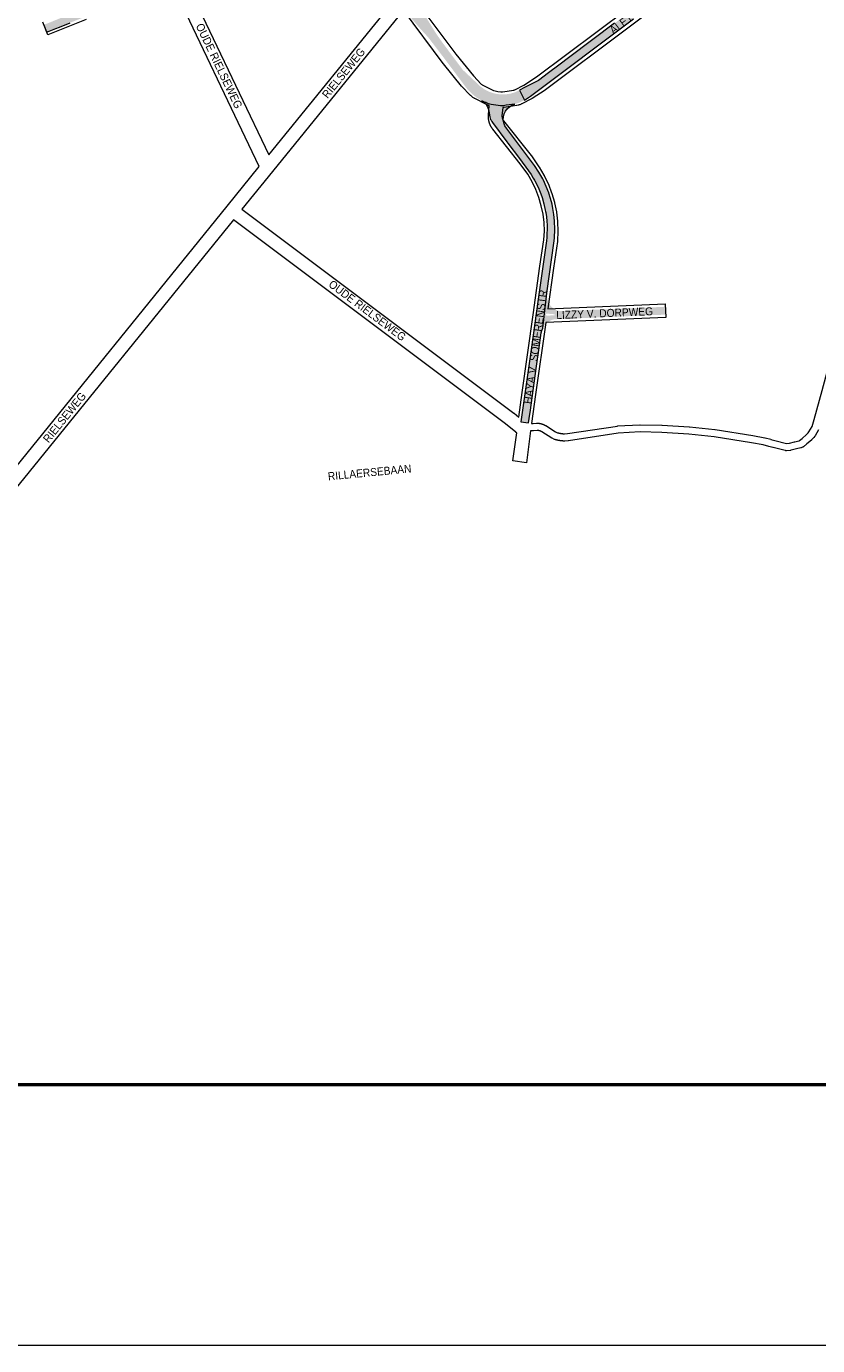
# Paper-space layout 'Layout1' of a CAD drawing. Header units: metres. Extents: x 123097 to 144122, y 392739 to 407589.
# Tile 101 of 256: x 130433 to 131192, y 392739 to 394004. Entities that reach past the tile are written whole.
import ezdxf
from ezdxf.enums import TextEntityAlignment as Align

# ---------------------------------------------------------------- set-up
doc = ezdxf.new("R2010")
doc.units = ezdxf.units.M
doc.header["$MEASUREMENT"] = 0
for name, color, linetype, lineweight in [('Ak-rand-kaderrand', 7, 'Continuous', 0), ('gs-anno-wegen algemeen tekst', 7, 'Continuous', 0), ('gs-knt-aanvullende hoofdweg', 7, 'Continuous', 0), ('gs-knt-fietspaden', 7, 'Continuous', 0), ('gs-knt-wegen algemeen', 7, 'Continuous', 0), ('ir-ARC-beton-hoofdwegen-te inspecteren', 253, 'Continuous', 0)]:
    doc.layers.add(name, color=color, linetype=linetype, lineweight=lineweight)
doc.styles.add('Style-Arial', font='arial.ttf')

# ---------------------------------------------------------------- blocks, each defined once
blk = doc.blocks.new('ak1-Kaderrand A1 l')
at = {"layer": 'Ak-rand-kaderrand', "flags": 128}
blk.add_lwpolyline([(0, 0), (-0.841, 0), (-0.841, 0.594), (0, 0.594)], close=True, dxfattribs=at)
at = {"layer": 'Ak-rand-kaderrand', "lineweight": 53, "flags": 128}
blk.add_lwpolyline([(-0.01, 0.01), (-0.831, 0.01), (-0.831, 0.584), (-0.01, 0.584)], close=True, dxfattribs=at)

psp = doc.layouts.get("Layout1")

# ---------------------------------------------------------------- hatches: boundary and pattern name
at = {"layer": 'ir-ARC-beton-hoofdwegen-te inspecteren', "linetype": 'Continuous', "lineweight": 13}
for points in [[(131192.76, 394168.821), (131192.14, 394166.161), (131191.944, 394165.57), (131189.823, 394160.766), (131187.49, 394156.062), (131186.284, 394154.298), (131184.783, 394152.777), (131172.892, 394139.906), (131158.251, 394128.126), (131106.327, 394089.206), (131088.352, 394075.636), (131071.192, 394062.822), (131047.207, 394044.821), (131036.393, 394036.782), (131024.325, 394027.658), (131023.184, 394026.849), (131010.871, 394017.655), (131000, 394009.477), (130997.217, 394007.384), (130954.38, 393975.304), (130943.599, 393967.223), (130933.794, 393959.889), (130924.287, 393952.704), (130910.682, 393945.738), (130905.918, 393943.326), (130910.804, 393933.675), (130913.801, 393935.547), (130916.669, 393937.611), (130925.58, 393944.307), (130933.22, 393950.096), (131000, 394000.1), (131015.282, 394011.619), (131027.671, 394020.828), (131052.501, 394039.475), (131063.154, 394047.37), (131079.957, 394059.993), (131099.698, 394074.867), (131127.127, 394095.385), (131143.713, 394107.716), (131171.945, 394128.945), (131176.532, 394132.338), (131176.946, 394132.598), (131182.546, 394136.854), (131185.766, 394139.328), (131188.112, 394141.197), (131190.326, 394143.221), (131192.747, 394145.693), (131194.973, 394148.342), (131197.258, 394151.679), (131199.297, 394155.172), (131200.571, 394157.771), (131201.608, 394160.473), (131202.808, 394164.557), (131203.613, 394168.737), (131204.014, 394172.975), (131204.057, 394175.709), (131203.932, 394178.435), (131193.286, 394175.995), (131193.376, 394173.848), (131193.111, 394171.716), (131193.09, 394171.542)], [(130643.487, 394120.297), (130642.964, 394119.906), (130635.178, 394114.079), (130597.042, 394085.583), (130574.45, 394068.651), (130566.47, 394062.638), (130566.165, 394062.411), (130554.868, 394054.003), (130549.858, 394050.458), (130544.677, 394047.168), (130541.095, 394045.048), (130537.476, 394042.992), (130533.458, 394040.809), (130529.397, 394038.706), (130522.337, 394035.451), (130515.199, 394032.369), (130486.522, 394020.793), (130472.166, 394015.046), (130449.61, 394005.902), (130451.973, 394000), (130452.416, 393998.891), (130452.917, 393999.093), (130454.774, 393999.85), (130461.219, 394002.445), (130464.67, 394003.84), (130474.943, 394007.991), (130489.289, 394013.718), (130503.677, 394019.564), (130512.101, 394022.943), (130518.108, 394025.353), (130522.905, 394027.37), (130528.065, 394029.629), (130533.122, 394032.109), (130535.252, 394033.219), (130541.88, 394036.812), (130548.417, 394040.569), (130552.736, 394043.333), (130555.569, 394045.281), (130559.82, 394048.247), (130568.563, 394054.764), (130570.009, 394055.852), (130578.015, 394061.884), (130608.586, 394084.779), (130623.131, 394095.646), (130660.493, 394123.663), (130674.824, 394134.375), (130686.756, 394143.327), (130687.563, 394143.975), (130688.414, 394144.567), (130702.313, 394154.961), (130697.748, 394160.936), (130680.128, 394147.777)], [(130879.967, 393912.322), (130893.801, 393893.757), (130894.674, 393892.585), (130905.862, 393877.641), (130914.539, 393866.051), (130917.081, 393862.368), (130919.202, 393858.992), (130920.33, 393857.051), (130920.641, 393856.541), (130922.421, 393853.152), (130923.513, 393850.852), (130924.557, 393848.528), (130926.449, 393843.737), (130927.597, 393840.312), (130929.276, 393834.257), (130930.732, 393828.145), (130930.969, 393826.932), (130931.139, 393826.006), (130931.762, 393821.764), (130932.146, 393817.494), (130932.368, 393813.66), (130932.422, 393809.819), (130932.337, 393805.873), (130932.11, 393801.932), (130931.81, 393798.926), (130923.599, 393740.516), (130917.012, 393694.462), (130907.25, 393625.325), (130914.608, 393624.251), (130915.835, 393632.66), (130916.084, 393634.047), (130922.389, 393678.527), (130924.506, 393693.858), (130926.895, 393710.529), (130927.4, 393712.882), (130928.275, 393715.123), (130932.296, 393748.571), (130939.377, 393798.831), (130939.608, 393801.574), (130939.846, 393809.811), (130939.659, 393818.049), (130939.028, 393823.96), (130938.011, 393829.818), (130937.189, 393833.986), (130935.841, 393839.273), (130934.212, 393844.48), (130934.122, 393844.756), (130931.706, 393850.944), (130928.938, 393856.983), (130928.351, 393858.141), (130924.569, 393864.681), (130920.291, 393870.907), (130893.533, 393906.758), (130891.947, 393909.196), (130890.897, 393911.908), (130890.43, 393914.779), (130890.564, 393917.684), (130891.294, 393920.499), (130892.526, 393923.095), (130894.232, 393925.407), (130896.348, 393927.35), (130898.797, 393928.853), (130901.488, 393929.86), (130893.299, 393928.745), (130890.484, 393928.361), (130887.647, 393928.328), (130883.231, 393928.747), (130878.653, 393929.618), (130876.203, 393930.328), (130874.278, 393931.066), (130873.842, 393931.316), (130873.164, 393931.598), (130869.881, 393933.146), (130870.761, 393932.515), (130871.595, 393931.824), (130872.825, 393930.682), (130873.901, 393929.394), (130874.818, 393927.924), (130875.56, 393926.358), (130876.12, 393924.783), (130876.512, 393923.158), (130877.515, 393917.839), (130878.276, 393915.055), (130878.716, 393914.36), (130879.335, 393913.301)]]:
    psp.add_hatch(color=252, dxfattribs=at).paths.add_polyline_path(points, flags=0)
h = psp.add_hatch(color=252, dxfattribs=at)
h.paths.add_polyline_path([(130887.647, 393928.328), (130883.231, 393928.747), (130878.653, 393929.618), (130876.203, 393930.328), (130874.278, 393931.066), (130873.842, 393931.316), (130873.164, 393931.598), (130869.881, 393933.146), (130864.864, 393936.186), (130860.26, 393939.82), (130856.137, 393943.993), (130852.559, 393948.642), (130835.861, 393971.073), (130819.806, 393992.094), (130817.739, 393994.6), (130812.793, 394000), (130806.603, 394007.044), (130800.568, 394014.221), (130789.997, 394028.367), (130798.367, 394037.919), (130802.173, 394032.89), (130803.135, 394031.624), (130804.041, 394030.432), (130804.756, 394029.421), (130812.405, 394018.972), (130813.986, 394016.703), (130815.888, 394013.764), (130819.978, 394007.252), (130824.447, 394000), (130825.187, 393998.819), (130827.516, 393995.356), (130830.248, 393991.415), (130833.062, 393987.532), (130851.526, 393962.776), (130857.636, 393957.079), (130863.216, 393951.858), (130868.418, 393946.884), (130872.647, 393943.894), (130877.285, 393941.586), (130882.222, 393940.017), (130887.34, 393939.222), (130892.52, 393939.221), (130897.392, 393939.957), (130902.104, 393941.395), (130905.918, 393943.326), (130910.804, 393933.675), (130906.258, 393931.494), (130901.488, 393929.86), (130893.299, 393928.745), (130890.484, 393928.361)])
h.paths.add_polyline_path([(130803.3, 394019.582), (130802.637, 394019.994), (130800.794, 394022.374), (130800.618, 394023.121), (130801.02, 394023.775), (130801.767, 394023.954), (130802.422, 394023.554), (130804.247, 394021.194), (130804.452, 394020.441), (130804.057, 394019.769)], flags=16)
h = psp.add_hatch(color=252, dxfattribs=at)
h.paths.add_polyline_path([(130928.275, 393715.123), (130932.296, 393748.571), (130932.181, 393746.212), (130932.389, 393743.86), (130932.847, 393741.836), (130933.595, 393739.901), (130934.691, 393737.858), (130936.094, 393736.013), (130938.014, 393734.341), (130940.15, 393732.956), (130941.819, 393732.172), (130943.578, 393731.62), (130944.824, 393731.412), (130946.087, 393731.376), (130962.817, 393732.028), (130995.892, 393733.429), (131009.19, 393733.99), (131045.835, 393735.532), (131045.906, 393735.538), (131046.177, 393727.936), (131045.88, 393727.929), (131040.489, 393727.793), (131034.658, 393727.596), (131025.987, 393727.179), (131019.412, 393726.942), (131010.449, 393726.553), (131000, 393726.101), (130941.246, 393723.637), (130938.799, 393723.38), (130936.44, 393722.68), (130933.74, 393721.286), (130931.321, 393719.446), (130929.601, 393717.423)])
h.paths.add_polyline_path([(130932.295, 393727.023), (130931.603, 393727.302), (130931.309, 393727.988), (130931.585, 393728.682), (130932.269, 393728.979), (130939.414, 393728.364), (130939.789, 393728.093), (130939.782, 393727.63), (130939.399, 393727.37)], flags=16)

# ---------------------------------------------------------------- linework, layer by layer
at = {"layer": 'gs-knt-aanvullende hoofdweg', "color": 7, "linetype": 'Continuous', "flags": 128}
for points in [[(130885.159, 393942.138), (130887.967, 393941.72), (130889.504, 393941.718), (130900.429, 393943.337), (130900.968, 393943.463), (130901.479, 393943.676), (130910.183, 393948.182), (130922.214, 393955.915), (131155.1, 394130.415), (131168.851, 394141.41), (131169.106, 394141.605), (131174.547, 394145.586), (131185.329, 394156.136), (131186.094, 394157.116), (131187.561, 394159.568), (131188.86, 394162.257), (131189.913, 394165.052), (131190.713, 394167.929), (131191.254, 394170.873)], [(131164.201, 394118.466), (130931.005, 393943.733), (130930.787, 393943.575), (130930.566, 393943.428), (130930.563, 393943.426), (130930.56, 393943.424)], [(130804.463, 394031.899), (130844.811, 393977.931), (130861.696, 393956.964), (130869.305, 393949.148), (130869.716, 393948.789), (130870.174, 393948.504), (130881.018, 393942.935), (130881.325, 393942.808), (130885.156, 393942.139)], [(130876.908, 393928.408), (130876.726, 393928.468), (130876.648, 393928.496), (130876.341, 393928.615), (130874.985, 393929.177), (130874.704, 393929.3), (130874.429, 393929.434), (130863.041, 393935.282), (130862.773, 393935.427), (130862.511, 393935.583), (130861.274, 393936.351), (130861.018, 393936.517), (130860.934, 393936.575), (130860.769, 393936.693), (130860.607, 393936.816), (130860.528, 393936.879), (130860.294, 393937.075), (130859.194, 393938.036), (130858.97, 393938.24), (130858.754, 393938.453), (130850.687, 393946.741), (130850.447, 393946.999), (130850.219, 393947.269), (130833.028, 393968.616), (130832.862, 393968.829), (130794.69, 394019.888)], [(130885.156, 393942.139), (130885.159, 393942.138)], [(130885.156, 393942.139), (130885.159, 393942.138)], [(130930.56, 393943.424), (130918.009, 393935.356), (130917.709, 393935.173), (130917.4, 393935.004), (130908.107, 393930.194), (130907.829, 393930.058), (130907.545, 393929.932), (130906.173, 393929.36), (130905.884, 393929.247), (130905.827, 393929.227), (130905.786, 393929.212), (130905.719, 393929.189), (130905.59, 393929.145), (130905.46, 393929.106), (130905.393, 393929.085), (130905.352, 393929.073), (130905.293, 393929.056), (130904.992, 393928.979), (130903.546, 393928.641), (130903.243, 393928.577), (130902.938, 393928.525), (130891.156, 393926.779), (130890.881, 393926.744), (130890.788, 393926.734), (130890.727, 393926.729), (130890.604, 393926.718), (130890.419, 393926.707), (130890.382, 393926.706), (130890.327, 393926.704), (130890.049, 393926.698), (130889.832, 393926.698)]]:
    psp.add_lwpolyline(points, dxfattribs=at)
at = {"layer": 'gs-knt-fietspaden', "color": 7, "linetype": 'Continuous', "flags": 128}
for points in [[(131174.058, 393606.805), (131174.5, 393607.167), (131177.162, 393609.345), (131181.272, 393612.934), (131182.925, 393614.665), (131183.693, 393615.599), (131186.69, 393620.844), (131188.828, 393627.355), (131196.27, 393655.135), (131196.273, 393655.147), (131208.294, 393699.418), (131208.297, 393699.43), (131226.509, 393765.561), (131267.395, 393914.585), (131290.616, 393999.663), (131290.624, 393999.692), (131298.819, 394028.751)], [(131177.428, 393600.759), (131176.26, 393600.342), (131176.112, 393600.293), (131175.961, 393600.25), (131175.809, 393600.214), (131171.657, 393599.334), (131166.599, 393597.966), (131166.442, 393597.927), (131166.284, 393597.896), (131166.125, 393597.872), (131165.965, 393597.855), (131162.052, 393597.539), (131161.892, 393597.53), (131161.732, 393597.528), (131161.572, 393597.534), (131161.412, 393597.546), (131161.253, 393597.566), (131161.094, 393597.594), (131160.938, 393597.628), (131149.2, 393600.493), (131149.038, 393600.537), (131145.246, 393601.657), (131139.885, 393603.021), (131128.656, 393605.221), (131092.607, 393610.89), (131068.327, 393613.275), (131042.372, 393614.963), (131021.669, 393615.458), (131000.723, 393614.229), (130952.86, 393607.055), (130952.76, 393607.041), (130952.659, 393607.031), (130949.616, 393606.753), (130949.474, 393606.742), (130949.33, 393606.738), (130949.187, 393606.74), (130949.046, 393606.744), (130948.905, 393606.75), (130948.764, 393606.755), (130948.623, 393606.762), (130948.482, 393606.768), (130948.341, 393606.775), (130948.2, 393606.783), (130948.059, 393606.791), (130947.918, 393606.8), (130947.778, 393606.81), (130947.636, 393606.819), (130947.496, 393606.83), (130947.355, 393606.84), (130947.215, 393606.852), (130947.074, 393606.864), (130946.934, 393606.876), (130946.793, 393606.889), (130946.652, 393606.902), (130946.512, 393606.916), (130946.372, 393606.931), (130946.231, 393606.945), (130946.091, 393606.961), (130945.95, 393606.977), (130945.811, 393606.993), (130945.67, 393607.01), (130945.53, 393607.028), (130945.39, 393607.046), (130945.25, 393607.064), (130945.11, 393607.083), (130944.971, 393607.103), (130944.831, 393607.123), (130944.691, 393607.143), (130944.551, 393607.164), (130944.412, 393607.186), (130944.273, 393607.208), (130944.134, 393607.23), (130943.994, 393607.253), (130943.855, 393607.277), (130943.716, 393607.301), (130943.577, 393607.325), (130943.438, 393607.351), (130943.3, 393607.376), (130943.161, 393607.402), (130943.022, 393607.429), (130942.883, 393607.456), (130942.745, 393607.483), (130942.607, 393607.512), (130942.469, 393607.54), (130942.33, 393607.569), (130942.193, 393607.599), (130942.054, 393607.629), (130941.917, 393607.659), (130941.779, 393607.691), (130941.642, 393607.722), (130941.504, 393607.754), (130941.367, 393607.787), (130941.23, 393607.82), (130941.093, 393607.854), (130940.955, 393607.888), (130940.819, 393607.922), (130940.682, 393607.958), (130940.546, 393607.993), (130940.409, 393608.029), (130940.273, 393608.066), (130940.121, 393608.11), (130939.971, 393608.162), (130939.824, 393608.22), (130939.68, 393608.285), (130937.211, 393609.461), (130937.09, 393609.522), (130936.971, 393609.587), (130936.855, 393609.656), (130927.357, 393615.613), (130927.293, 393615.653), (130927.229, 393615.692), (130927.164, 393615.731), (130927.099, 393615.769), (130927.033, 393615.807), (130926.968, 393615.843), (130926.902, 393615.88), (130926.835, 393615.915), (130926.769, 393615.951), (130926.702, 393615.985), (130926.634, 393616.019), (130926.567, 393616.052), (130926.499, 393616.085), (130926.431, 393616.117), (130926.362, 393616.149), (130926.294, 393616.18), (130926.224, 393616.21), (130926.155, 393616.239), (130926.086, 393616.269), (130926.016, 393616.297), (130925.946, 393616.325), (130925.876, 393616.352), (130925.805, 393616.379), (130925.734, 393616.405), (130925.663, 393616.43), (130925.592, 393616.455), (130925.521, 393616.479), (130925.449, 393616.502), (130925.377, 393616.525), (130925.305, 393616.547), (130925.233, 393616.569), (130925.161, 393616.589), (130925.088, 393616.61), (130925.015, 393616.629), (130924.942, 393616.648), (130924.869, 393616.667), (130924.796, 393616.684), (130924.723, 393616.701), (130924.649, 393616.718), (130924.575, 393616.733), (130924.501, 393616.748), (130924.428, 393616.763), (130924.353, 393616.776), (130924.279, 393616.789), (130924.205, 393616.802), (130924.131, 393616.814), (130924.056, 393616.825), (130923.981, 393616.835), (130923.906, 393616.845), (130923.832, 393616.854), (130923.757, 393616.862), (130923.682, 393616.87), (130923.607, 393616.877), (130923.532, 393616.884), (130923.457, 393616.89), (130923.382, 393616.895), (130923.306, 393616.899), (130923.231, 393616.903), (130923.156, 393616.906), (130923.081, 393616.908), (130923.005, 393616.91), (130922.93, 393616.911), (130922.854, 393616.912), (130922.779, 393616.911), (130919.486, 393616.606), (130919.393, 393616.599), (130919.299, 393616.594), (130916.673, 393616.491)], [(130917.627, 393623.554), (130918.931, 393623.605), (130922.267, 393623.914), (130922.392, 393623.923), (130922.517, 393623.928), (130922.658, 393623.93), (130922.799, 393623.932), (130922.94, 393623.931), (130923.081, 393623.93), (130923.222, 393623.927), (130923.362, 393623.923), (130923.504, 393623.918), (130923.644, 393623.911), (130923.785, 393623.903), (130923.925, 393623.894), (130924.066, 393623.883), (130924.206, 393623.872), (130924.347, 393623.859), (130924.487, 393623.844), (130924.627, 393623.829), (130924.766, 393623.812), (130924.907, 393623.794), (130925.046, 393623.775), (130925.186, 393623.754), (130925.324, 393623.732), (130925.464, 393623.709), (130925.602, 393623.684), (130925.741, 393623.659), (130925.879, 393623.632), (130926.017, 393623.604), (130926.155, 393623.574), (130926.293, 393623.543), (130926.429, 393623.512), (130926.567, 393623.478), (130926.703, 393623.444), (130926.84, 393623.408), (130926.975, 393623.371), (130927.111, 393623.333), (130927.246, 393623.294), (130927.382, 393623.253), (130927.516, 393623.212), (130927.65, 393623.168), (130927.784, 393623.124), (130927.917, 393623.079), (130928.05, 393623.032), (130928.183, 393622.984), (130928.314, 393622.935), (130928.446, 393622.885), (130928.577, 393622.833), (130928.708, 393622.781), (130928.838, 393622.727), (130928.968, 393622.672), (130929.097, 393622.616), (130929.226, 393622.558), (130929.354, 393622.5), (130929.482, 393622.44), (130929.609, 393622.379), (130929.735, 393622.317), (130929.861, 393622.254), (130929.987, 393622.189), (130930.111, 393622.124), (130930.236, 393622.057), (130930.359, 393621.99), (130930.482, 393621.921), (130930.604, 393621.851), (130930.726, 393621.78), (130930.847, 393621.708), (130930.968, 393621.635), (130931.087, 393621.561)], [(131192.962, 393617.67), (131189.641, 393611.858), (131189.564, 393611.73), (131189.482, 393611.606), (131189.395, 393611.486), (131189.303, 393611.369), (131188.263, 393610.105), (131188.179, 393610.006), (131188.092, 393609.911), (131186.24, 393607.971), (131186.127, 393607.859), (131186.01, 393607.751), (131181.737, 393604.02), (131181.651, 393603.948), (131178.476, 393601.349), (131178.342, 393601.245), (131178.309, 393601.222), (131178.203, 393601.148), (131178.2, 393601.146), (131178.148, 393601.113), (131178.06, 393601.057), (131178.057, 393601.055), (131178.054, 393601.054), (131177.995, 393601.02), (131177.908, 393600.971), (131177.904, 393600.969), (131177.842, 393600.937), (131177.761, 393600.897), (131177.756, 393600.894), (131177.75, 393600.892), (131177.606, 393600.827), (131177.599, 393600.825), (131177.593, 393600.822), (131177.452, 393600.768), (131177.448, 393600.766), (131177.444, 393600.765), (131177.435, 393600.761)], [(131177.432, 393600.76), (131177.428, 393600.759)], [(131177.432, 393600.76), (131177.428, 393600.759)], [(131177.435, 393600.761), (131177.432, 393600.76)], [(131177.435, 393600.761), (131177.432, 393600.76)]]:
    psp.add_lwpolyline(points, dxfattribs=at)
psp.add_lwpolyline([(130931.087, 393621.561), (130940.413, 393615.711), (130942.404, 393614.763), (130942.611, 393614.71), (130942.82, 393614.658), (130943.029, 393614.607), (130943.238, 393614.558), (130943.448, 393614.51), (130943.658, 393614.464), (130943.868, 393614.419), (130944.079, 393614.376), (130944.29, 393614.334), (130944.501, 393614.293), (130944.713, 393614.254), (130944.924, 393614.216), (130945.136, 393614.18), (130945.348, 393614.145), (130945.561, 393614.111), (130945.774, 393614.079), (130945.986, 393614.049), (130946.2, 393614.02), (130946.413, 393613.992), (130946.626, 393613.966), (130946.84, 393613.941), (130947.054, 393613.918), (130947.267, 393613.896), (130947.482, 393613.875), (130947.696, 393613.856), (130947.91, 393613.838), (130948.125, 393613.822), (130948.339, 393613.808), (130948.554, 393613.794), (130948.769, 393613.783), (130948.983, 393613.772), (130949.198, 393613.764), (130951.92, 393614.012), (130999.839, 393621.195), (130999.996, 393621.215), (131000.153, 393621.228), (131021.403, 393622.475), (131021.547, 393622.48), (131021.692, 393622.48), (131042.612, 393621.979), (131042.756, 393621.973), (131068.841, 393620.277), (131068.956, 393620.267), (131093.395, 393617.866), (131093.496, 393617.855), (131093.597, 393617.84), (131129.811, 393612.145), (131129.941, 393612.123), (131141.331, 393609.891), (131141.426, 393609.871), (131141.522, 393609.849), (131147.042, 393608.444), (131147.17, 393608.408), (131150.946, 393607.293), (131162.052, 393604.582), (131165.077, 393604.827), (131169.917, 393606.136), (131170.011, 393606.16), (131170.106, 393606.182), (131174.125, 393607.033, -0.51805815), (131174.136, 393607.021), (131174.058, 393606.805)], format="xyb", dxfattribs=at)
at = {"layer": 'gs-knt-wegen algemeen', "color": 7, "linetype": 'Continuous', "flags": 128}
for points in [[(130580.163, 394060.066), (130665.433, 393881.371)], [(130656.344, 393870.187), (130569.587, 394051.999)], [(130665.433, 393881.371), (130786.65, 394030.641)], [(130794.69, 394019.888), (130669.048, 393865.167), (130669.041, 393865.16), (130639.723, 393829.168)], [(130905.311, 393629.642), (130908.501, 393653.242), (130908.506, 393653.28), (130919.014, 393727.718), (130925.626, 393774.56), (130925.635, 393774.619), (130929.428, 393799.831), (130929.802, 393807.994), (130929.5, 393816.229), (130928.521, 393824.41), (130926.87, 393832.483), (130924.559, 393840.392), (130921.604, 393848.085), (130918.026, 393855.506), (130913.837, 393862.624), (130906.764, 393872.773), (130880.37, 393905.832), (130880.248, 393905.99), (130880.18, 393906.081), (130880.113, 393906.172), (130880.046, 393906.264), (130879.98, 393906.355), (130879.915, 393906.447), (130879.85, 393906.54), (130879.785, 393906.633), (130879.722, 393906.725), (130879.658, 393906.819), (130879.595, 393906.913), (130879.532, 393907.007), (130879.471, 393907.101), (130879.409, 393907.196), (130879.348, 393907.292), (130879.288, 393907.387), (130879.228, 393907.483), (130879.169, 393907.579), (130879.11, 393907.676), (130879.052, 393907.773), (130878.994, 393907.869), (130878.937, 393907.967), (130878.88, 393908.065), (130878.824, 393908.164), (130878.769, 393908.261), (130878.714, 393908.36), (130878.659, 393908.459), (130878.605, 393908.559), (130878.552, 393908.658), (130878.499, 393908.758), (130878.447, 393908.858), (130878.395, 393908.959), (130878.345, 393909.059), (130878.294, 393909.16), (130878.244, 393909.262), (130878.194, 393909.364), (130878.146, 393909.465), (130878.097, 393909.567), (130878.049, 393909.67), (130878.002, 393909.773), (130877.956, 393909.875), (130877.909, 393909.979), (130877.864, 393910.082), (130877.819, 393910.186), (130877.775, 393910.289), (130877.731, 393910.394), (130877.687, 393910.498), (130877.645, 393910.603), (130877.603, 393910.707), (130877.561, 393910.813), (130877.52, 393910.918), (130877.48, 393911.024), (130877.44, 393911.129), (130877.401, 393911.235), (130877.362, 393911.342), (130877.324, 393911.449), (130877.287, 393911.554), (130877.25, 393911.661), (130877.214, 393911.769), (130877.178, 393911.876), (130877.143, 393911.983), (130877.109, 393912.091), (130877.075, 393912.199), (130877.042, 393912.307), (130877.009, 393912.414), (130876.977, 393912.523), (130876.945, 393912.632), (130876.914, 393912.741), (130876.884, 393912.849), (130876.855, 393912.958), (130876.825, 393913.068), (130876.797, 393913.177), (130876.769, 393913.286), (130876.742, 393913.396), (130876.715, 393913.506), (130876.689, 393913.616), (130876.664, 393913.725), (130876.639, 393913.836), (130876.614, 393913.946), (130876.591, 393914.057), (130876.568, 393914.167), (130876.545, 393914.278), (130876.523, 393914.389), (130876.502, 393914.501), (130876.482, 393914.611), (130876.462, 393914.722), (130876.442, 393914.834), (130876.424, 393914.946), (130876.406, 393915.056), (130876.388, 393915.168), (130876.371, 393915.28), (130876.355, 393915.392), (130876.339, 393915.503), (130876.324, 393915.616), (130876.31, 393915.728), (130876.296, 393915.84), (130876.283, 393915.952), (130876.27, 393916.064), (130876.258, 393916.177), (130876.247, 393916.29), (130876.236, 393916.401), (130876.226, 393916.514), (130876.216, 393916.627), (130876.207, 393916.74), (130876.199, 393916.852), (130876.192, 393916.965), (130876.184, 393917.078), (130876.178, 393917.191), (130876.172, 393917.303), (130876.167, 393917.416), (130876.163, 393917.529), (130876.159, 393917.643), (130876.155, 393917.755), (130876.153, 393917.868), (130876.151, 393917.981), (130876.149, 393918.095), (130876.149, 393918.207), (130876.148, 393918.32), (130876.149, 393918.433), (130876.15, 393918.546), (130876.152, 393918.659), (130876.154, 393918.772), (130876.157, 393918.885), (130876.16, 393918.998), (130876.165, 393919.11), (130876.169, 393919.224), (130876.175, 393919.337), (130876.181, 393919.45), (130876.187, 393919.562), (130876.197, 393919.689), (130876.908, 393928.408)], [(130889.832, 393926.698), (130889.179, 393918.704), (130889.175, 393918.624), (130889.172, 393918.544), (130889.17, 393918.463), (130889.169, 393918.383), (130889.168, 393918.302), (130889.169, 393918.222), (130889.17, 393918.141), (130889.172, 393918.061), (130889.175, 393917.981), (130889.179, 393917.9), (130889.183, 393917.82), (130889.189, 393917.74), (130889.195, 393917.659), (130889.203, 393917.579), (130889.211, 393917.499), (130889.22, 393917.42), (130889.23, 393917.339), (130889.24, 393917.26), (130889.252, 393917.18), (130889.264, 393917.101), (130889.277, 393917.021), (130889.291, 393916.942), (130889.306, 393916.863), (130889.322, 393916.784), (130889.339, 393916.706), (130889.356, 393916.627), (130889.375, 393916.549), (130889.394, 393916.471), (130889.414, 393916.393), (130889.435, 393916.315), (130889.456, 393916.237), (130889.479, 393916.16), (130889.502, 393916.083), (130889.526, 393916.007), (130889.551, 393915.93), (130889.577, 393915.854), (130889.604, 393915.778), (130889.631, 393915.703), (130889.659, 393915.627), (130889.688, 393915.552), (130889.718, 393915.477), (130889.749, 393915.403), (130889.78, 393915.329), (130889.812, 393915.255), (130889.845, 393915.182), (130889.879, 393915.109), (130889.914, 393915.036), (130889.949, 393914.964), (130889.985, 393914.892), (130890.022, 393914.821), (130890.06, 393914.749), (130890.098, 393914.679), (130890.137, 393914.609), (130890.177, 393914.539), (130890.218, 393914.469), (130890.259, 393914.4), (130890.301, 393914.332), (130890.344, 393914.264), (130890.388, 393914.196), (130890.432, 393914.129), (130890.477, 393914.062), (130890.523, 393913.996), (130890.569, 393913.931), (130890.616, 393913.866), (130917.071, 393880.731), (130917.201, 393880.563), (130917.325, 393880.391), (130924.662, 393869.863), (130924.801, 393869.656), (130924.931, 393869.443), (130929.384, 393861.878), (130929.515, 393861.643), (130929.637, 393861.404), (130933.449, 393853.497), (130933.561, 393853.253), (130933.662, 393853.004), (130936.809, 393844.81), (130936.9, 393844.558), (130936.981, 393844.302), (130939.443, 393835.877), (130939.513, 393835.618), (130939.572, 393835.356), (130941.331, 393826.755), (130941.379, 393826.491), (130941.417, 393826.225), (130942.46, 393817.509), (130942.486, 393817.243), (130942.502, 393816.975), (130942.824, 393808.203), (130942.828, 393807.934), (130942.821, 393807.666), (130942.419, 393798.898), (130942.405, 393798.674), (130942.383, 393798.45), (130942.354, 393798.227), (130938.514, 393772.711), (130932.998, 393733.635)], [(130406.211, 393561.616), (130625.336, 393832.123), (130625.348, 393832.137), (130656.344, 393870.187)], [(130639.723, 393829.168), (130900.489, 393633.654), (130900.623, 393633.55), (130900.754, 393633.444), (130905.311, 393629.642)], [(130631.507, 393819.055), (130416.474, 393553.6), (130413.634, 393549.534), (130411.498, 393545.313), (130409.979, 393540.834), (130409.107, 393536.186), (130408.894, 393531.344), (130409.033, 393529.097), (130409.334, 393526.845), (130410.403, 393522.337), (130410.404, 393522.333), (130410.404, 393522.33)], [(130903.27, 393614.533), (130903.071, 393614.647), (130902.803, 393614.82), (130902.544, 393615.006), (130902.294, 393615.204), (130892.544, 393623.338), (130631.507, 393819.055)], [(130931.148, 393720.528), (130921.401, 393651.479), (130917.627, 393623.554)], [(130931.148, 393720.528), (130931.143, 393720.528)]]:
    psp.add_lwpolyline(points, dxfattribs=at)
for points in [[(130490.291, 394011.199), (130453.444, 393996.358, -0.37591046), (130453.433, 393996.363), (130448.575, 394008.423, -0.38478779)], [(130932.998, 393733.635), (131045.772, 393738.297, -0.37649897), (131045.78, 393738.289), (131046.317, 393725.297, -0.37649906), (131046.309, 393725.289), (130931.148, 393720.528)], [(130912.543, 393585.977), (130912.54, 393585.977), (130899.655, 393587.718, -0.36948316), (130899.648, 393587.728), (130903.27, 393614.533)], [(130916.673, 393616.491), (130912.55, 393585.984, -0.28011893), (130912.543, 393585.977)]]:
    psp.add_lwpolyline(points, format="xyb", dxfattribs=at)
at = {"layer": 'ir-ARC-beton-hoofdwegen-te inspecteren', "color": 252, "linetype": 'Continuous', "lineweight": 13, "flags": 128}
for points in [[(130449.61, 394005.902), (130451.973, 394000), (130452.416, 393998.891), (130452.917, 393999.093), (130454.774, 393999.85), (130461.219, 394002.445), (130464.67, 394003.84), (130474.943, 394007.991)], [(130997.217, 394007.384), (130954.38, 393975.304), (130943.599, 393967.223), (130933.794, 393959.889), (130924.287, 393952.704), (130910.682, 393945.738), (130905.918, 393943.326), (130910.804, 393933.675), (130913.801, 393935.547), (130916.669, 393937.611), (130925.58, 393944.307), (130933.22, 393950.096), (131000, 394000.1), (131015.282, 394011.619)]]:
    psp.add_lwpolyline(points, dxfattribs=at)
psp.add_lwpolyline([(130879.967, 393912.322), (130893.801, 393893.757), (130894.674, 393892.585), (130905.862, 393877.641), (130914.539, 393866.051), (130917.081, 393862.368), (130919.202, 393858.992), (130920.33, 393857.051), (130920.641, 393856.541), (130922.421, 393853.152), (130923.513, 393850.852), (130924.557, 393848.528), (130926.449, 393843.737), (130927.597, 393840.312), (130929.276, 393834.257), (130930.732, 393828.145), (130930.969, 393826.932), (130931.139, 393826.006), (130931.762, 393821.764), (130932.146, 393817.494), (130932.368, 393813.66), (130932.422, 393809.819), (130932.337, 393805.873), (130932.11, 393801.932), (130931.81, 393798.926), (130923.599, 393740.516), (130917.012, 393694.462), (130907.25, 393625.325), (130914.608, 393624.251), (130915.835, 393632.66), (130916.084, 393634.047), (130922.389, 393678.527), (130924.506, 393693.858), (130926.895, 393710.529), (130927.4, 393712.882), (130928.275, 393715.123), (130932.296, 393748.571), (130939.377, 393798.831), (130939.608, 393801.574), (130939.846, 393809.811), (130939.659, 393818.049), (130939.028, 393823.96), (130938.011, 393829.818), (130937.189, 393833.986), (130935.841, 393839.273), (130934.212, 393844.48), (130934.122, 393844.756), (130931.706, 393850.944), (130928.938, 393856.983), (130928.351, 393858.141), (130924.569, 393864.681), (130920.291, 393870.907), (130893.533, 393906.758), (130891.947, 393909.196), (130890.897, 393911.908), (130890.43, 393914.779), (130890.564, 393917.684), (130891.294, 393920.499), (130892.526, 393923.095), (130894.232, 393925.407), (130896.348, 393927.35), (130898.797, 393928.853), (130901.488, 393929.86), (130893.299, 393928.745), (130890.484, 393928.361), (130887.647, 393928.328), (130883.231, 393928.747), (130878.653, 393929.618), (130876.203, 393930.328), (130874.278, 393931.066), (130873.842, 393931.316), (130873.164, 393931.598), (130869.881, 393933.146), (130870.761, 393932.515), (130871.595, 393931.824), (130872.825, 393930.682), (130873.901, 393929.394), (130874.818, 393927.924), (130875.56, 393926.358), (130876.12, 393924.783), (130876.512, 393923.158), (130877.515, 393917.839), (130878.276, 393915.055), (130878.716, 393914.36), (130879.335, 393913.301)], close=True, dxfattribs=at)

# ---------------------------------------------------------------- block references
at = {"layer": 'Ak-rand-kaderrand', "xscale": 25000, "yscale": 25000, "zscale": 25000}
psp.add_blockref('ak1-Kaderrand A1 l', (144122.195, 392739.269), dxfattribs=at)

# ---------------------------------------------------------------- texts
at = {"layer": 'gs-anno-wegen algemeen tekst', "color": 7, "style": 'Style-Arial', "width": 0.909091}
for s, rotation, p in [('ALETTA JACOBSWEG', 36.8441, (131034.601, 394030.205)), ('OUDE RIELSEWEG', 295.509514, (130617.807, 393966.528)), ('RIELSEWEG', 50.921456, (130737.202, 393959.682)), ('OUDE RIELSEWEG', 323.138618, (130759.979, 393731.962)), ('HAYA V. SOMERENSTR', 82.052339, (130921.377, 393697.108)), ('LIZZY V. DORPWEG', 2.367385, (130987.656, 393729.428)), ('RIELSEWEG', 51.058408, (130469.453, 393629.468)), ('RILLAERSEBAAN', 5.499106, (130762.168, 393576.72))]:
    psp.add_text(s, height=7.7, rotation=rotation, dxfattribs=at).set_placement(p, align=Align.MIDDLE_CENTER)

doc.saveas('drawing.dxf')
